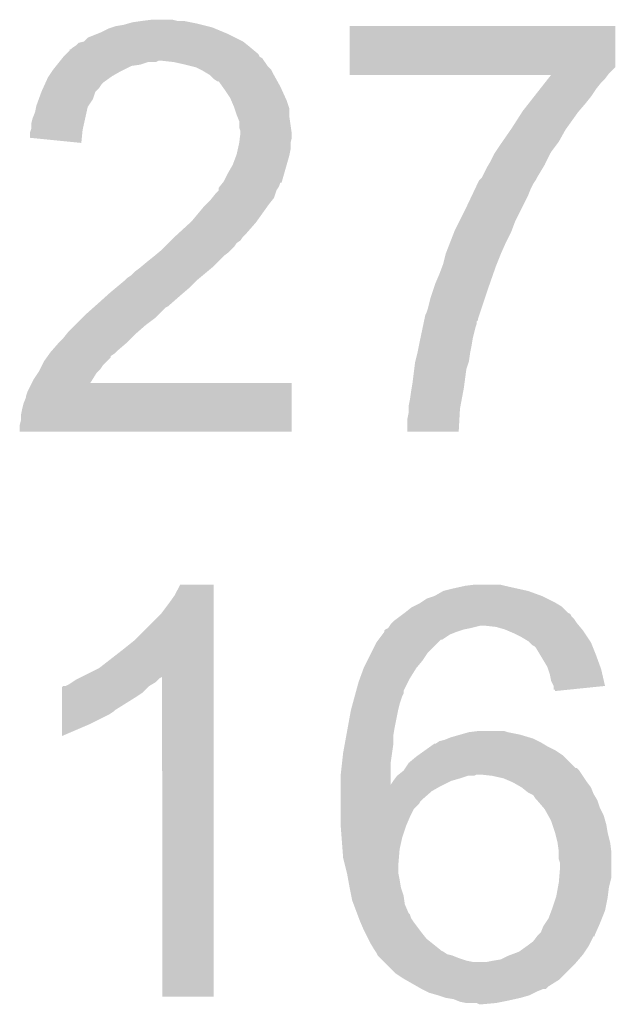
# Model space of a CAD drawing. Extents: x -1.3 to 24.2, y -3.9 to 56.
# Tile 26 of 45: x 2.8 to 3.9, y 34.8 to 36.8. Entities that reach past the tile are written whole.
import ezdxf

# ---------------------------------------------------------------- set-up
doc = ezdxf.new("R2010")
doc.units = 0
doc.layers.add('LIFE_METRICS_CLICK_V101_GTO', color=11, linetype='CONTINUOUS')

msp = doc.modelspace()

# ---------------------------------------------------------------- linework, layer by layer
at = {"layer": 'LIFE_METRICS_CLICK_V101_GTO'}
for points in [[(2.99212, 36.7792), (3.012442, 36.78174), (3.063242, 36.7792), (3.053078, 36.78174)], [(2.91084, 36.75634), (2.926082, 36.76396), (3.156204, 36.75634), (3.137914, 36.76396)], [(2.926082, 36.76396), (2.933694, 36.766498), (3.137914, 36.76396), (3.131822, 36.766498)], [(2.933694, 36.766498), (2.94132, 36.76904), (3.131822, 36.766498), (3.121658, 36.76904)], [(2.94132, 36.76904), (2.956562, 36.77158), (3.121658, 36.76904), (3.1115, 36.77158)], [(2.956562, 36.77158), (2.965452, 36.77412), (3.1115, 36.77158), (3.10134, 36.77412)], [(2.965452, 36.77412), (2.974342, 36.77666), (3.10134, 36.77412), (3.088642, 36.77666)], [(2.974342, 36.77666), (2.99212, 36.7792), (3.088642, 36.77666), (3.075942, 36.7792)], [(3.403604, 36.6903), (3.40362, 36.769018), (3.92938, 36.6903), (3.92938, 36.769018)], [(3.40362, 36.769018), (3.403622, 36.76904), (3.92938, 36.769018), (3.403622, 36.76904)], [(2.877822, 36.738564), (2.885444, 36.74618), (3.192772, 36.738564), (3.17754, 36.74618)], [(2.885444, 36.74618), (2.90449, 36.7538), (3.17754, 36.74618), (3.1623, 36.7538)], [(2.90449, 36.7538), (2.91084, 36.75634), (3.1623, 36.7538), (3.156204, 36.75634)], [(2.84988, 36.720786), (2.849902, 36.72332), (3.214618, 36.720786), (3.211578, 36.72332)], [(2.849902, 36.72332), (2.852426, 36.723326), (3.211578, 36.72332), (3.21157, 36.723326)], [(2.852426, 36.723326), (2.85496, 36.72586), (3.21157, 36.723326), (3.20853, 36.72586)], [(2.85496, 36.72586), (2.858768, 36.7284), (3.20853, 36.72586), (3.20548, 36.7284)], [(2.858768, 36.7284), (2.862582, 36.730942), (3.20548, 36.7284), (3.202304, 36.730942)], [(2.862582, 36.730942), (2.867666, 36.736022), (3.202304, 36.730942), (3.195954, 36.736022)], [(2.867666, 36.736022), (2.877806, 36.73856), (3.195954, 36.736022), (3.19278, 36.73856)], [(2.877806, 36.73856), (2.877822, 36.738564), (3.19278, 36.73856), (3.192772, 36.738564)], [(2.831084, 36.70046), (2.835144, 36.705536), (3.234266, 36.70046), (3.23088, 36.705536)], [(2.835144, 36.705536), (2.837178, 36.708078), (3.23088, 36.705536), (3.225806, 36.708078)], [(2.837178, 36.708078), (2.83718, 36.70808), (3.225806, 36.708078), (3.225806, 36.70808)], [(2.83718, 36.70808), (2.842252, 36.713156), (3.225806, 36.70808), (3.223262, 36.713156)], [(2.842252, 36.713156), (2.844798, 36.715702), (3.223262, 36.713156), (3.220718, 36.715702)], [(2.844798, 36.715702), (2.84988, 36.720786), (3.220718, 36.715702), (3.214618, 36.720786)], [(2.81686, 36.68268), (2.822954, 36.690298), (2.956562, 36.68268), (2.971798, 36.690298)], [(2.822954, 36.690298), (2.824988, 36.69284), (2.971798, 36.690298), (2.989578, 36.69284)], [(2.824988, 36.69284), (2.82905, 36.697918), (2.989578, 36.69284), (3.004818, 36.697918)], [(2.82905, 36.697918), (2.829052, 36.69792), (3.004818, 36.697918), (3.020056, 36.69792)], [(2.829052, 36.69792), (2.831082, 36.700458), (3.020056, 36.69792), (3.025136, 36.700458)], [(2.831082, 36.700458), (2.831084, 36.70046), (3.025136, 36.700458), (3.032758, 36.70046)], [(3.055618, 36.69792), (3.032758, 36.70046), (3.23596, 36.69792), (3.234266, 36.70046)], [(3.07848, 36.69284), (3.055618, 36.69792), (3.239348, 36.69284), (3.23596, 36.69792)], [(3.088652, 36.690298), (3.07848, 36.69284), (3.241042, 36.690298), (3.239348, 36.69284)], [(3.098798, 36.687762), (3.088652, 36.690298), (3.243578, 36.687762), (3.241042, 36.690298)], [(3.10897, 36.682676), (3.098798, 36.687762), (3.248662, 36.682676), (3.243578, 36.687762)], [(3.4036, 36.675058), (3.403602, 36.687754), (3.91668, 36.675058), (3.929374, 36.687754)], [(3.403602, 36.687754), (3.403604, 36.6903), (3.929374, 36.687754), (3.92938, 36.6903)], [(2.80208, 36.657278), (2.806702, 36.667442), (2.915918, 36.657278), (2.930144, 36.667442)], [(2.806702, 36.667442), (2.808392, 36.66998), (2.930144, 36.667442), (2.933698, 36.66998)], [(2.808392, 36.66998), (2.815166, 36.68014), (2.933698, 36.66998), (2.951482, 36.68014)], [(2.815166, 36.68014), (2.81686, 36.68268), (2.951482, 36.68014), (2.956562, 36.68268)], [(3.11404, 36.68014), (3.10897, 36.682676), (3.24993, 36.68014), (3.248662, 36.682676)], [(3.126738, 36.672522), (3.11404, 36.68014), (3.25374, 36.672522), (3.24993, 36.68014)], [(3.12674, 36.67252), (3.126738, 36.672522), (3.25374, 36.67252), (3.25374, 36.672522)], [(3.134358, 36.664902), (3.12674, 36.67252), (3.257974, 36.664902), (3.25374, 36.67252)], [(3.141974, 36.659824), (3.134358, 36.664902), (3.260794, 36.659824), (3.257974, 36.664902)], [(3.4036, 36.672542), (3.4036, 36.675058), (3.914792, 36.672542), (3.91668, 36.675058)], [(3.802334, 36.67252), (3.4036, 36.672542), (3.914774, 36.67252), (3.914792, 36.672542)], [(3.790368, 36.657278), (3.79635, 36.6649), (3.901438, 36.657278), (3.909058, 36.6649)], [(3.79635, 36.6649), (3.802334, 36.67252), (3.909058, 36.6649), (3.914774, 36.67252)], [(2.794, 36.639498), (2.797462, 36.647118), (2.90068, 36.639498), (2.908298, 36.647118)], [(2.797462, 36.647118), (2.800928, 36.65474), (2.908298, 36.647118), (2.91338, 36.65474)], [(2.800928, 36.65474), (2.80208, 36.657278), (2.91338, 36.65474), (2.915918, 36.657278)], [(3.14451, 36.65982), (3.141974, 36.659824), (3.260796, 36.65982), (3.260794, 36.659824)], [(3.151774, 36.64966), (3.14451, 36.65982), (3.26644, 36.64966), (3.260796, 36.65982)], [(3.15722, 36.64204), (3.151774, 36.64966), (3.269904, 36.64204), (3.26644, 36.64966)], [(3.780398, 36.64458), (3.790368, 36.657278), (3.89128, 36.64458), (3.901438, 36.657278)], [(2.788458, 36.624256), (2.793998, 36.639496), (2.895598, 36.624256), (2.90068, 36.639496)], [(2.793998, 36.639496), (2.794, 36.639498), (2.90068, 36.639496), (2.90068, 36.639498)], [(3.167378, 36.626802), (3.15722, 36.64204), (3.27683, 36.626802), (3.269904, 36.64204)], [(3.169558, 36.621718), (3.167378, 36.626802), (3.27914, 36.621718), (3.27683, 36.626802)], [(3.758464, 36.61664), (3.768434, 36.62934), (3.87096, 36.61664), (3.88112, 36.62934)], [(3.768434, 36.62934), (3.780398, 36.64458), (3.88112, 36.62934), (3.89128, 36.64458)], [(2.7813, 36.598862), (2.783332, 36.609018), (2.88318, 36.598862), (2.885438, 36.609018)], [(2.783332, 36.609018), (2.783842, 36.61156), (2.885438, 36.609018), (2.887132, 36.61156)], [(2.783842, 36.61156), (2.788458, 36.624256), (2.887132, 36.61156), (2.895598, 36.624256)], [(3.175, 36.609018), (3.169558, 36.621718), (3.283374, 36.609018), (3.27914, 36.621718)], [(3.175848, 36.606476), (3.175, 36.609018), (3.28422, 36.606476), (3.283374, 36.609018)], [(3.18008, 36.593778), (3.175848, 36.606476), (3.28422, 36.593778), (3.28422, 36.606476)], [(3.7465, 36.601398), (3.758464, 36.61664), (3.857892, 36.601398), (3.87096, 36.61664)], [(2.776222, 36.586162), (2.7813, 36.598862), (2.880358, 36.586162), (2.88318, 36.598862)], [(3.181096, 36.59124), (3.18008, 36.593778), (3.28422, 36.59124), (3.28422, 36.593778)], [(3.185158, 36.581084), (3.181096, 36.59124), (3.285672, 36.581084), (3.28422, 36.59124)], [(3.72364, 36.56584), (3.744868, 36.598862), (3.832132, 36.56584), (3.85572, 36.598862)], [(3.744868, 36.598862), (3.7465, 36.601398), (3.85572, 36.598862), (3.857892, 36.601398)], [(2.77368, 36.576002), (2.776222, 36.586162), (2.878102, 36.576002), (2.880358, 36.586162)], [(2.77368, 36.565844), (2.77368, 36.576002), (2.875844, 36.565844), (2.878102, 36.576002)], [(3.18516, 36.568384), (3.185158, 36.581084), (3.287486, 36.568384), (3.285672, 36.581084)], [(3.187698, 36.560762), (3.18516, 36.568384), (3.288574, 36.560762), (3.287486, 36.568384)], [(2.77114, 36.54808), (2.771142, 36.558222), (2.873744, 36.54808), (2.874766, 36.558222)], [(2.872718, 36.537902), (2.77114, 36.54808), (2.872718, 36.537902), (2.873744, 36.54808)], [(2.771142, 36.558222), (2.772832, 36.563298), (2.874766, 36.558222), (2.87528, 36.563298)], [(2.772832, 36.563298), (2.77368, 36.565844), (2.87528, 36.563298), (2.875844, 36.565844)], [(3.18516, 36.5379), (3.186428, 36.548058), (3.28676, 36.5379), (3.2893, 36.548058)], [(3.186428, 36.548058), (3.187382, 36.555678), (3.2893, 36.548058), (3.2893, 36.555678)], [(3.187382, 36.555678), (3.1877, 36.558222), (3.2893, 36.555678), (3.288938, 36.558222)], [(3.1877, 36.558222), (3.187698, 36.560762), (3.288938, 36.558222), (3.288574, 36.560762)], [(3.706054, 36.540438), (3.72188, 36.5633), (3.81762, 36.540438), (3.830318, 36.5633)], [(3.72188, 36.5633), (3.72364, 36.56584), (3.830318, 36.5633), (3.832132, 36.56584)], [(3.182336, 36.525198), (3.185158, 36.537898), (3.28676, 36.525198), (3.28676, 36.537898)], [(3.185158, 36.537898), (3.18516, 36.5379), (3.28676, 36.537898), (3.28676, 36.5379)], [(3.692312, 36.520118), (3.70078, 36.53282), (3.80238, 36.520118), (3.811906, 36.53282)], [(3.70078, 36.53282), (3.706054, 36.540438), (3.811906, 36.53282), (3.81762, 36.540438)], [(3.17246, 36.49472), (3.179126, 36.5125), (3.279134, 36.49472), (3.28422, 36.5125)], [(3.179126, 36.5125), (3.18008, 36.515042), (3.28422, 36.5125), (3.284728, 36.515042)], [(3.18008, 36.515042), (3.182336, 36.525198), (3.284728, 36.515042), (3.28676, 36.525198)], [(3.683, 36.50234), (3.690622, 36.517582), (3.793488, 36.50234), (3.80111, 36.517582)], [(3.690622, 36.517582), (3.692312, 36.520118), (3.80111, 36.517582), (3.80238, 36.520118)], [(3.1623, 36.476938), (3.17246, 36.49472), (3.274046, 36.476938), (3.279134, 36.49472)], [(3.665222, 36.469324), (3.67538, 36.489638), (3.774442, 36.469324), (3.786628, 36.489638)], [(3.67538, 36.489638), (3.678428, 36.494722), (3.786628, 36.489638), (3.78968, 36.494722)], [(3.678428, 36.494722), (3.683, 36.50234), (3.78968, 36.494722), (3.793488, 36.50234)], [(3.154682, 36.461702), (3.1623, 36.476938), (3.269688, 36.461702), (3.274046, 36.476938)], [(3.144524, 36.449004), (3.146548, 36.451536), (3.262208, 36.449004), (3.263898, 36.451536)], [(3.146548, 36.451536), (3.152634, 36.459144), (3.263898, 36.451536), (3.266436, 36.459144)], [(3.152634, 36.459144), (3.152648, 36.45916), (3.266436, 36.459144), (3.268962, 36.45916)], [(3.152648, 36.45916), (3.154682, 36.461702), (3.268962, 36.45916), (3.269688, 36.461702)], [(3.651584, 36.44646), (3.656394, 36.456618), (3.76174, 36.44646), (3.76682, 36.456618)], [(3.656394, 36.456618), (3.6576, 36.45916), (3.76682, 36.456618), (3.768512, 36.45916)], [(3.6576, 36.45916), (3.66014, 36.464238), (3.768512, 36.45916), (3.771898, 36.464238)], [(3.66014, 36.464238), (3.660142, 36.46424), (3.771898, 36.464238), (3.771898, 36.46424)], [(3.660142, 36.46424), (3.665218, 36.46932), (3.771898, 36.46424), (3.77444, 36.46932)], [(3.665218, 36.46932), (3.665222, 36.469324), (3.77444, 36.46932), (3.774442, 36.469324)], [(3.13131, 36.428678), (3.13944, 36.43884), (3.253738, 36.428678), (3.257126, 36.43884)], [(3.13944, 36.43884), (3.144514, 36.44392), (3.257126, 36.43884), (3.25882, 36.44392)], [(3.144514, 36.44392), (3.14452, 36.443926), (3.25882, 36.44392), (3.258824, 36.443926)], [(3.14452, 36.443926), (3.144524, 36.449004), (3.258824, 36.443926), (3.262208, 36.449004)], [(3.63474, 36.4109), (3.645568, 36.43376), (3.74523, 36.4109), (3.75666, 36.43376)], [(3.645568, 36.43376), (3.651584, 36.44646), (3.75666, 36.43376), (3.76174, 36.44646)], [(3.091182, 36.382962), (3.116578, 36.413438), (3.219994, 36.382962), (3.241764, 36.413438)], [(3.116578, 36.413438), (3.11912, 36.41598), (3.241764, 36.413438), (3.24358, 36.41598)], [(3.11912, 36.41598), (3.129282, 36.426142), (3.24358, 36.41598), (3.251708, 36.426142)], [(3.129282, 36.426142), (3.13131, 36.428678), (3.251708, 36.426142), (3.253738, 36.428678)], [(3.62077, 36.38296), (3.63474, 36.4109), (3.73126, 36.38296), (3.74523, 36.4109)], [(3.06624, 36.3601), (3.088408, 36.38042), (3.200402, 36.3601), (3.21818, 36.38042)], [(3.088408, 36.38042), (3.091182, 36.382962), (3.21818, 36.38042), (3.219994, 36.382962)], [(3.61188, 36.36518), (3.62077, 36.38296), (3.724592, 36.36518), (3.73126, 36.38296)], [(3.05816, 36.35248), (3.0607, 36.35502), (3.19278, 36.35248), (3.19532, 36.35502)], [(3.0607, 36.35502), (3.06624, 36.3601), (3.19532, 36.35502), (3.200402, 36.3601)], [(3.60299, 36.34232), (3.610892, 36.36264), (3.71348, 36.34232), (3.72364, 36.36264)], [(3.610892, 36.36264), (3.61188, 36.36518), (3.72364, 36.36264), (3.724592, 36.36518)], [(3.037838, 36.332158), (3.045458, 36.339778), (3.174998, 36.332158), (3.180078, 36.339778)], [(3.045458, 36.339778), (3.050538, 36.344858), (3.180078, 36.339778), (3.187698, 36.344858)], [(3.050538, 36.344858), (3.05816, 36.35248), (3.187698, 36.344858), (3.19278, 36.35248)], [(3.594102, 36.319462), (3.60299, 36.34232), (3.70332, 36.319462), (3.71348, 36.34232)], [(3.00482, 36.30422), (3.017516, 36.314378), (3.14452, 36.30422), (3.15468, 36.314378)], [(3.017516, 36.314378), (3.01752, 36.31438), (3.15468, 36.314378), (3.154682, 36.31438)], [(3.01752, 36.31438), (3.026664, 36.322), (3.154682, 36.31438), (3.164838, 36.322)], [(3.026664, 36.322), (3.032758, 36.327078), (3.164838, 36.322), (3.169916, 36.327078)], [(3.032758, 36.327078), (3.037838, 36.332158), (3.169916, 36.327078), (3.174998, 36.332158)], [(3.58902, 36.299142), (3.5941, 36.31946), (3.695192, 36.299142), (3.70332, 36.31946)], [(3.5941, 36.31946), (3.594102, 36.319462), (3.70332, 36.31946), (3.70332, 36.319462)], [(2.98958, 36.29152), (3.00482, 36.30422), (3.13182, 36.29152), (3.14452, 36.30422)], [(3.587114, 36.29406), (3.58902, 36.299142), (3.69316, 36.29406), (3.695192, 36.299142)], [(2.96418, 36.2712), (2.971802, 36.276282), (3.107434, 36.2712), (3.113534, 36.276282)], [(2.971802, 36.276282), (2.979422, 36.2839), (3.113534, 36.276282), (3.122674, 36.2839)], [(2.979422, 36.2839), (2.98958, 36.29152), (3.122674, 36.2839), (3.13182, 36.29152)], [(3.57378, 36.261038), (3.5814, 36.27882), (3.681602, 36.261038), (3.687826, 36.27882)], [(3.5814, 36.27882), (3.587114, 36.29406), (3.687826, 36.27882), (3.69316, 36.29406)], [(2.940812, 36.25088), (2.959098, 36.266118), (3.0861, 36.25088), (3.101338, 36.266118)], [(2.959098, 36.266118), (2.959102, 36.266122), (3.101338, 36.266118), (3.101342, 36.266122)], [(2.959102, 36.266122), (2.96418, 36.2712), (3.101342, 36.266122), (3.107434, 36.2712)], [(3.567854, 36.24326), (3.57378, 36.261038), (3.67538, 36.24326), (3.681602, 36.261038)], [(2.922974, 36.23564), (2.92862, 36.24072), (3.06832, 36.23564), (3.074246, 36.24072)], [(2.92862, 36.24072), (2.940812, 36.25088), (3.074246, 36.24072), (3.0861, 36.25088)], [(3.56362, 36.230558), (3.567854, 36.24326), (3.671146, 36.230558), (3.67538, 36.24326)], [(2.90036, 36.215318), (2.90322, 36.21786), (3.045456, 36.215318), (3.047998, 36.21786)], [(2.90322, 36.21786), (2.903222, 36.217862), (3.047998, 36.21786), (3.048, 36.217862)], [(2.903222, 36.217862), (2.922974, 36.23564), (3.048, 36.217862), (3.06832, 36.23564)], [(3.558538, 36.21024), (3.56362, 36.230558), (3.664374, 36.21024), (3.671146, 36.230558)], [(2.87528, 36.19246), (2.88036, 36.19754), (3.020058, 36.19246), (3.025138, 36.19754)], [(2.88036, 36.19754), (2.897502, 36.212778), (3.025138, 36.19754), (3.04038, 36.212778)], [(2.897502, 36.212778), (2.90036, 36.215318), (3.04038, 36.212778), (3.045456, 36.215318)], [(3.551856, 36.189916), (3.553462, 36.197542), (3.6576, 36.189916), (3.66014, 36.197542)], [(3.553462, 36.197542), (3.556, 36.202622), (3.66014, 36.197542), (3.661834, 36.202622)], [(3.556, 36.202622), (3.558538, 36.21024), (3.661834, 36.202622), (3.664374, 36.21024)], [(2.86004, 36.17722), (2.87528, 36.19246), (2.99974, 36.17722), (3.020058, 36.19246)], [(3.548112, 36.17214), (3.549716, 36.179758), (3.652522, 36.17214), (3.655058, 36.179758)], [(3.549716, 36.179758), (3.550786, 36.184834), (3.655058, 36.179758), (3.65506, 36.184834)], [(3.550786, 36.184834), (3.55132, 36.187374), (3.65506, 36.184834), (3.657594, 36.187374)], [(3.55132, 36.187374), (3.551856, 36.189916), (3.657594, 36.187374), (3.6576, 36.189916)], [(2.837182, 36.151822), (2.843276, 36.159442), (2.9718, 36.151822), (2.97942, 36.159442)], [(2.843276, 36.159442), (2.84734, 36.16452), (2.97942, 36.159442), (2.985224, 36.16452)], [(2.84734, 36.16452), (2.86004, 36.17722), (2.985224, 36.16452), (2.99974, 36.17722)], [(3.543834, 36.15182), (3.548112, 36.17214), (3.64744, 36.15182), (3.652522, 36.17214)], [(2.814002, 36.126422), (2.827334, 36.14166), (2.94386, 36.126422), (2.96164, 36.14166)], [(2.827334, 36.14166), (2.829558, 36.1442), (2.96164, 36.14166), (2.964178, 36.1442)], [(2.829558, 36.1442), (2.837182, 36.151822), (2.964178, 36.1442), (2.9718, 36.151822)], [(3.54076, 36.13658), (3.5433, 36.14928), (3.6449, 36.13658), (3.647016, 36.14928)], [(3.5433, 36.14928), (3.543834, 36.15182), (3.647016, 36.14928), (3.64744, 36.15182)], [(2.80633, 36.11625), (2.809966, 36.12134), (2.93116, 36.11625), (2.93878, 36.12134)], [(2.809966, 36.12134), (2.81178, 36.12388), (2.93878, 36.12134), (2.941318, 36.12388)], [(2.81178, 36.12388), (2.814002, 36.126422), (2.941318, 36.12388), (2.94386, 36.126422)], [(3.533774, 36.106098), (3.53822, 36.12388), (3.639818, 36.106098), (3.64236, 36.12388)], [(3.53822, 36.12388), (3.54076, 36.13658), (3.64236, 36.12388), (3.6449, 36.13658)], [(2.79527, 36.09848), (2.799082, 36.1061), (2.91592, 36.09848), (2.92354, 36.1061)], [(2.799082, 36.1061), (2.804518, 36.113714), (2.92354, 36.1061), (2.931154, 36.113714)], [(2.804518, 36.113714), (2.80633, 36.11625), (2.931154, 36.113714), (2.93116, 36.11625)], [(3.531552, 36.090858), (3.53314, 36.10356), (3.63474, 36.090858), (3.638972, 36.10356)], [(3.53314, 36.10356), (3.533774, 36.106098), (3.638972, 36.10356), (3.639818, 36.106098)], [(2.778762, 36.070542), (2.787224, 36.083238), (2.895308, 36.070542), (2.90322, 36.083238)], [(2.787224, 36.083238), (2.78892, 36.085782), (2.90322, 36.083238), (2.905762, 36.085782)], [(2.78892, 36.085782), (2.791458, 36.090858), (2.905762, 36.085782), (2.910838, 36.090858)], [(2.791458, 36.090858), (2.79527, 36.09848), (2.910838, 36.090858), (2.91592, 36.09848)], [(3.52806, 36.06292), (3.531552, 36.090858), (3.631014, 36.06292), (3.63474, 36.090858)], [(2.76606, 36.04514), (2.774938, 36.062898), (3.289294, 36.04514), (3.2893, 36.062898)], [(2.774938, 36.062898), (2.77495, 36.06292), (3.2893, 36.062898), (2.89056, 36.06292)], [(2.77495, 36.06292), (2.778762, 36.070542), (2.89056, 36.06292), (2.895308, 36.070542)], [(3.526366, 36.052762), (3.52806, 36.06292), (3.62966, 36.052762), (3.631014, 36.06292)], [(2.763522, 36.037522), (2.76606, 36.04514), (3.289294, 36.037522), (3.289294, 36.04514)], [(3.52298, 36.0299), (3.52552, 36.04768), (3.625372, 36.0299), (3.628706, 36.04768)], [(3.52552, 36.04768), (3.526366, 36.052762), (3.628706, 36.04768), (3.62966, 36.052762)], [(2.7559, 36.01212), (2.758442, 36.022282), (3.289288, 36.01212), (3.28929, 36.022282)], [(2.758442, 36.022282), (2.76352, 36.034984), (3.28929, 36.022282), (3.289292, 36.034984)], [(2.76352, 36.034984), (2.763522, 36.037522), (3.289292, 36.034984), (3.289294, 36.037522)], [(3.52044, 36.017202), (3.52298, 36.0299), (3.622992, 36.017202), (3.625372, 36.0299)], [(2.75336, 35.999422), (2.7559, 36.01212), (3.289284, 35.999422), (3.289288, 36.01212)], [(3.5179, 35.991802), (3.52044, 36.004502), (3.620902, 35.991802), (3.621612, 36.004502)], [(3.52044, 36.01212), (3.52044, 36.017202), (3.62204, 36.01212), (3.622992, 36.017202)], [(3.52044, 36.004502), (3.52044, 36.01212), (3.621612, 36.004502), (3.62204, 36.01212)], [(2.75082, 35.979102), (2.75336, 35.989262), (3.28928, 35.979102), (3.289282, 35.989262)], [(2.75336, 35.989262), (2.75336, 35.999422), (3.289282, 35.989262), (3.289284, 35.999422)], [(3.5179, 35.966422), (3.5179, 35.991802), (3.61948, 35.966422), (3.620902, 35.991802)], [(2.75082, 35.966422), (2.75082, 35.979102), (3.289278, 35.966422), (3.28928, 35.979102)], [(3.289278, 35.9664), (2.75082, 35.966422), (3.289278, 35.9664), (3.289278, 35.966422)], [(3.61948, 35.9664), (3.5179, 35.966422), (3.61948, 35.9664), (3.61948, 35.966422)], [(3.05816, 35.643822), (3.068322, 35.664118), (3.134358, 35.643822), (3.13436, 35.664118)], [(3.068322, 35.664118), (3.068334, 35.66414), (3.13436, 35.664118), (3.068334, 35.66414)], [(3.589024, 35.651442), (3.60934, 35.65652), (3.756644, 35.651442), (3.733796, 35.65652)], [(3.60934, 35.65652), (3.6322, 35.6616), (3.733796, 35.65652), (3.71094, 35.6616)], [(3.6322, 35.6616), (3.652522, 35.66414), (3.71094, 35.6616), (3.700782, 35.66414)], [(3.04546, 35.62604), (3.05816, 35.643822), (3.134358, 35.62604), (3.134358, 35.643822)], [(3.544568, 35.62858), (3.556, 35.6362), (3.809998, 35.62858), (3.79476, 35.6362)], [(3.556, 35.6362), (3.571242, 35.64128), (3.79476, 35.6362), (3.7846, 35.64128)], [(3.571242, 35.64128), (3.589016, 35.651438), (3.7846, 35.64128), (3.75666, 35.651438)], [(3.589016, 35.651438), (3.589024, 35.651442), (3.75666, 35.651438), (3.756644, 35.651442)], [(3.03022, 35.605722), (3.04546, 35.62604), (3.134358, 35.605722), (3.134358, 35.62604)], [(3.51282, 35.60826), (3.525522, 35.618422), (3.835402, 35.60826), (3.82524, 35.618422)], [(3.525522, 35.618422), (3.530594, 35.620958), (3.82524, 35.618422), (3.822702, 35.620958)], [(3.530594, 35.620958), (3.540762, 35.626042), (3.822702, 35.620958), (3.81423, 35.626042)], [(3.540762, 35.626042), (3.544568, 35.62858), (3.81423, 35.626042), (3.809998, 35.62858)], [(2.97942, 35.55492), (3.03022, 35.605722), (3.134356, 35.55492), (3.134358, 35.605722)], [(3.492502, 35.59302), (3.495888, 35.59556), (3.849794, 35.59302), (3.8481, 35.59556)], [(3.495888, 35.59556), (3.50266, 35.60064), (3.8481, 35.59556), (3.843022, 35.60064)], [(3.50266, 35.60064), (3.509424, 35.605714), (3.843022, 35.60064), (3.840482, 35.605714)], [(3.509424, 35.605714), (3.512816, 35.608258), (3.840482, 35.605714), (3.835404, 35.608258)], [(3.512816, 35.608258), (3.51282, 35.60826), (3.835404, 35.608258), (3.835402, 35.60826)], [(3.472186, 35.572706), (3.474718, 35.575238), (3.62206, 35.572706), (3.62966, 35.575238)], [(3.474718, 35.575238), (3.474724, 35.575242), (3.62966, 35.575238), (3.629678, 35.575242)], [(3.474724, 35.575242), (3.479792, 35.57778), (3.629678, 35.575242), (3.64236, 35.57778)], [(3.479792, 35.57778), (3.4798, 35.577784), (3.64236, 35.57778), (3.642374, 35.577784)], [(3.4798, 35.577784), (3.483186, 35.58286), (3.642374, 35.577784), (3.662678, 35.58286)], [(3.483186, 35.58286), (3.484882, 35.585402), (3.857414, 35.58286), (3.855296, 35.585402)], [(3.484882, 35.585402), (3.48742, 35.58794), (3.855296, 35.585402), (3.85318, 35.58794)], [(3.48742, 35.58794), (3.492502, 35.59302), (3.85318, 35.58794), (3.849794, 35.59302)], [(3.693158, 35.58032), (3.670298, 35.58286), (3.85953, 35.58032), (3.857414, 35.58286)], [(3.71094, 35.575242), (3.693158, 35.58032), (3.863762, 35.575242), (3.85953, 35.58032)], [(3.71687, 35.5727), (3.71094, 35.575242), (3.86588, 35.5727), (3.863762, 35.575242)], [(2.95402, 35.5346), (2.97942, 35.55492), (3.134356, 35.5346), (3.134356, 35.55492)], [(3.456942, 35.54984), (3.460746, 35.554914), (3.57886, 35.54984), (3.583934, 35.554914)], [(3.460746, 35.554914), (3.46075, 35.55492), (3.583934, 35.554914), (3.586476, 35.55492)], [(3.46075, 35.55492), (3.468366, 35.565078), (3.586476, 35.55492), (3.601718, 35.565078)], [(3.468366, 35.565078), (3.472176, 35.57016), (3.601718, 35.565078), (3.61442, 35.57016)], [(3.472176, 35.57016), (3.47218, 35.570164), (3.61442, 35.57016), (3.614432, 35.570164)], [(3.47218, 35.570164), (3.472186, 35.572706), (3.614432, 35.570164), (3.62206, 35.572706)], [(3.72872, 35.56762), (3.71687, 35.5727), (3.869268, 35.56762), (3.86588, 35.5727)], [(3.74396, 35.56), (3.72872, 35.56762), (3.874348, 35.56), (3.869268, 35.56762)], [(3.756658, 35.552382), (3.74396, 35.56), (3.879426, 35.552382), (3.874348, 35.56)], [(3.44678, 35.52952), (3.456942, 35.54984), (3.55854, 35.52952), (3.57886, 35.54984)], [(3.759202, 35.54984), (3.756658, 35.552382), (3.88112, 35.54984), (3.879426, 35.552382)], [(3.76428, 35.544762), (3.759202, 35.54984), (3.883152, 35.544762), (3.88112, 35.54984)], [(3.769356, 35.542222), (3.76428, 35.544762), (3.884168, 35.542222), (3.883152, 35.544762)], [(3.771898, 35.539682), (3.769356, 35.542222), (3.885184, 35.539682), (3.884168, 35.542222)], [(3.781046, 35.52444), (3.771898, 35.539682), (3.89128, 35.52444), (3.885184, 35.539682)], [(2.9083, 35.499042), (2.95402, 35.5346), (3.134354, 35.499042), (3.134356, 35.5346)], [(3.43916, 35.51428), (3.44678, 35.52952), (3.54838, 35.51428), (3.55854, 35.52952)], [(3.79476, 35.501582), (3.781046, 35.52444), (3.899592, 35.501582), (3.89128, 35.52444)], [(2.872708, 35.481244), (2.9083, 35.499042), (3.134354, 35.481244), (3.134354, 35.499042)], [(3.42415, 35.47872), (3.431538, 35.499038), (3.522982, 35.47872), (3.53568, 35.499038)], [(3.431538, 35.499038), (3.43154, 35.49904), (3.53568, 35.499038), (3.53568, 35.49904)], [(3.43154, 35.49904), (3.43916, 35.51428), (3.53568, 35.49904), (3.54838, 35.51428)], [(3.796454, 35.496498), (3.79476, 35.501582), (3.90144, 35.496498), (3.899592, 35.501582)], [(3.799838, 35.48634), (3.796454, 35.496498), (3.903778, 35.48634), (3.90144, 35.496498)], [(2.862582, 35.47618), (2.867656, 35.478718), (3.02514, 35.47618), (3.02768, 35.478718)], [(2.867656, 35.478718), (2.872708, 35.481244), (3.02768, 35.478718), (3.03273, 35.481244)], [(3.03276, 34.848822), (3.03273, 35.481244), (3.134338, 34.848822), (3.134354, 35.481244)], [(3.42138, 35.4711), (3.42415, 35.47872), (3.519172, 35.4711), (3.522982, 35.47872)], [(3.80238, 35.473642), (3.799838, 35.48634), (3.906698, 35.473642), (3.903778, 35.48634)], [(2.834644, 35.45078), (2.834646, 35.460946), (2.99466, 35.45078), (3.004826, 35.460946)], [(2.834646, 35.460946), (2.837182, 35.463478), (3.004826, 35.460946), (3.007358, 35.463478)], [(2.837182, 35.463478), (2.837186, 35.46348), (3.007358, 35.463478), (3.00736, 35.46348)], [(2.837186, 35.46348), (2.842264, 35.463482), (3.00736, 35.46348), (3.007364, 35.463482)], [(2.842264, 35.463482), (2.847342, 35.466022), (3.007364, 35.463482), (3.011598, 35.466022)], [(2.847342, 35.466022), (2.854956, 35.471098), (3.011598, 35.466022), (3.020058, 35.471098)], [(2.854956, 35.471098), (2.862582, 35.47618), (3.020058, 35.471098), (3.02514, 35.47618)], [(3.416528, 35.453316), (3.42138, 35.4711), (3.51028, 35.453316), (3.519172, 35.4711)], [(3.807458, 35.463484), (3.80238, 35.473642), (3.909036, 35.463484), (3.906698, 35.473642)], [(3.80746, 35.463478), (3.807458, 35.463484), (3.909036, 35.463478), (3.909036, 35.463484)], [(3.80746, 35.455882), (3.80746, 35.463478), (3.834802, 35.455882), (3.909036, 35.463478)], [(2.834642, 35.415218), (2.834644, 35.44062), (2.938778, 35.415218), (2.97942, 35.44062)], [(2.834644, 35.44062), (2.834644, 35.45078), (2.97942, 35.44062), (2.99466, 35.45078)], [(3.409602, 35.42792), (3.413758, 35.443158), (3.502662, 35.42792), (3.50774, 35.443158)], [(3.413758, 35.443158), (3.415144, 35.448236), (3.50774, 35.443158), (3.510278, 35.448236)], [(3.415144, 35.448236), (3.416528, 35.453316), (3.510278, 35.448236), (3.51028, 35.453316)], [(3.809978, 35.45586), (3.80746, 35.455882), (3.834586, 35.45586), (3.834802, 35.455882)], [(3.81, 35.453344), (3.809978, 35.45586), (3.81, 35.453344), (3.834586, 35.45586)], [(3.406832, 35.41776), (3.409602, 35.42792), (3.50012, 35.41776), (3.502662, 35.42792)], [(2.83464, 35.38728), (2.834642, 35.4076), (2.88798, 35.38728), (2.928618, 35.4076)], [(2.834642, 35.41268), (2.834642, 35.415218), (2.93624, 35.41268), (2.938778, 35.415218)], [(2.834642, 35.4076), (2.834642, 35.41268), (2.928618, 35.4076), (2.93624, 35.41268)], [(3.399674, 35.37966), (3.40614, 35.41522), (3.4925, 35.37966), (3.499612, 35.41522)], [(3.40614, 35.41522), (3.406832, 35.41776), (3.499612, 35.41522), (3.50012, 35.41776)], [(2.83464, 35.364454), (2.83464, 35.38728), (2.83464, 35.364454), (2.88798, 35.38728)], [(3.396902, 35.364418), (3.399674, 35.37966), (3.48996, 35.364418), (3.4925, 35.37966)], [(3.39367, 35.34664), (3.396902, 35.364418), (3.48996, 35.34664), (3.48996, 35.364418)], [(3.597906, 35.35934), (3.60426, 35.361882), (3.76682, 35.35934), (3.758348, 35.361882)], [(3.60426, 35.361882), (3.622036, 35.36696), (3.758348, 35.361882), (3.74142, 35.36696)], [(3.622036, 35.36696), (3.639822, 35.37204), (3.74142, 35.36696), (3.716022, 35.37204)], [(3.639822, 35.37204), (3.660126, 35.374578), (3.716022, 35.37204), (3.708402, 35.374578)], [(3.660126, 35.374578), (3.660142, 35.37458), (3.708402, 35.374578), (3.660142, 35.37458)], [(3.3909, 35.3314), (3.39367, 35.34664), (3.487782, 35.3314), (3.48996, 35.34664)], [(3.553458, 35.336478), (3.56413, 35.3441), (3.810002, 35.336478), (3.79476, 35.3441)], [(3.56413, 35.3441), (3.571244, 35.34918), (3.79476, 35.3441), (3.786292, 35.34918)], [(3.571244, 35.34918), (3.573786, 35.349184), (3.786292, 35.34918), (3.786286, 35.349184)], [(3.573786, 35.349184), (3.577588, 35.35172), (3.786286, 35.349184), (3.782058, 35.35172)], [(3.577588, 35.35172), (3.581402, 35.354262), (3.782058, 35.35172), (3.776976, 35.354262)], [(3.581402, 35.354262), (3.591562, 35.356802), (3.776976, 35.354262), (3.771896, 35.356802)], [(3.591562, 35.356802), (3.597906, 35.35934), (3.771896, 35.356802), (3.76682, 35.35934)], [(3.388642, 35.311078), (3.3909, 35.3314), (3.48488, 35.311078), (3.487782, 35.3314)], [(3.520444, 35.311082), (3.53568, 35.32378), (3.840482, 35.311082), (3.827782, 35.32378)], [(3.53568, 35.32378), (3.539232, 35.326318), (3.827782, 35.32378), (3.825242, 35.326318)], [(3.539232, 35.326318), (3.553458, 35.336478), (3.825242, 35.326318), (3.810002, 35.336478)], [(3.38582, 35.28568), (3.388642, 35.311078), (3.484904, 35.28568), (3.48488, 35.311078)], [(3.513666, 35.30092), (3.520444, 35.311082), (3.850646, 35.30092), (3.840482, 35.311082)], [(3.38582, 35.267958), (3.38582, 35.28568), (3.48492, 35.267958), (3.484904, 35.28568)], [(3.49377, 35.2806), (3.49758, 35.28568), (3.62204, 35.2806), (3.637284, 35.28568)], [(3.49758, 35.28568), (3.497582, 35.285682), (3.637284, 35.28568), (3.649984, 35.285682)], [(3.497582, 35.285682), (3.500754, 35.28822), (3.649984, 35.285682), (3.655064, 35.28822)], [(3.500754, 35.28822), (3.510278, 35.29584), (3.86334, 35.28822), (3.85826, 35.29584)], [(3.510278, 35.29584), (3.510282, 35.295842), (3.85826, 35.29584), (3.858258, 35.295842)], [(3.510282, 35.295842), (3.513662, 35.300914), (3.858258, 35.295842), (3.853186, 35.300914)], [(3.513662, 35.300914), (3.513666, 35.30092), (3.853186, 35.300914), (3.850646, 35.30092)], [(3.68554, 35.28568), (3.662678, 35.28822), (3.865034, 35.28568), (3.86334, 35.28822)], [(3.708402, 35.280598), (3.68554, 35.28568), (3.868422, 35.280598), (3.865034, 35.28568)], [(3.38582, 35.26536), (3.38582, 35.267958), (3.58394, 35.26536), (3.589134, 35.267958)], [(3.38582, 35.255202), (3.38582, 35.26536), (3.566162, 35.255202), (3.58394, 35.26536)], [(3.48492, 35.267958), (3.48996, 35.27552), (3.589134, 35.267958), (3.604258, 35.27552)], [(3.48996, 35.275522), (3.49377, 35.2806), (3.604262, 35.275522), (3.62204, 35.2806)], [(3.48996, 35.27552), (3.48996, 35.275522), (3.604258, 35.27552), (3.604262, 35.275522)], [(3.726182, 35.27298), (3.708402, 35.280598), (3.8735, 35.27298), (3.868422, 35.280598)], [(3.743958, 35.26282), (3.726182, 35.27298), (3.88112, 35.26282), (3.8735, 35.27298)], [(3.756662, 35.252658), (3.743958, 35.26282), (3.885186, 35.252658), (3.88112, 35.26282)], [(3.38582, 35.23742), (3.38582, 35.255202), (3.54584, 35.23742), (3.566162, 35.255202)], [(3.76174, 35.250118), (3.756662, 35.252658), (3.8862, 35.250118), (3.885186, 35.252658)], [(3.76682, 35.247576), (3.76174, 35.250118), (3.887726, 35.247576), (3.8862, 35.250118)], [(3.771902, 35.239958), (3.76682, 35.247576), (3.892298, 35.239958), (3.887726, 35.247576)], [(3.38582, 35.23488), (3.38582, 35.23742), (3.543302, 35.23488), (3.54584, 35.23742)], [(3.38582, 35.229804), (3.38582, 35.23488), (3.540762, 35.229804), (3.543302, 35.23488)], [(3.38582, 35.21964), (3.38582, 35.229804), (3.530602, 35.21964), (3.540762, 35.229804)], [(3.77444, 35.23742), (3.771902, 35.239958), (3.89382, 35.23742), (3.892298, 35.239958)], [(3.787504, 35.22218), (3.77444, 35.23742), (3.8989, 35.22218), (3.89382, 35.23742)], [(3.38582, 35.2044), (3.38582, 35.21964), (3.52298, 35.2044), (3.530602, 35.21964)], [(3.38582, 35.189158), (3.38582, 35.2044), (3.516448, 35.189158), (3.52298, 35.2044)], [(3.789682, 35.219638), (3.787504, 35.22218), (3.900172, 35.219638), (3.8989, 35.22218)], [(3.796738, 35.206938), (3.789682, 35.219638), (3.906522, 35.206938), (3.900172, 35.219638)], [(3.80238, 35.196778), (3.796738, 35.206938), (3.909426, 35.196778), (3.906522, 35.206938)], [(3.386016, 35.186618), (3.38582, 35.189158), (3.51536, 35.186618), (3.516448, 35.189158)], [(3.387774, 35.16376), (3.386016, 35.186618), (3.507742, 35.16376), (3.51536, 35.186618)], [(3.80492, 35.18916), (3.80238, 35.196778), (3.9116, 35.18916), (3.909426, 35.196778)], [(3.809998, 35.17392), (3.80492, 35.18916), (3.91414, 35.17392), (3.9116, 35.18916)], [(3.81508, 35.153598), (3.809998, 35.17392), (3.91922, 35.153598), (3.91414, 35.17392)], [(3.389534, 35.1409), (3.387774, 35.16376), (3.50266, 35.1409), (3.507742, 35.16376)], [(3.81762, 35.135818), (3.81508, 35.153598), (3.921444, 35.135818), (3.91922, 35.153598)], [(3.3909, 35.123122), (3.389534, 35.1409), (3.501178, 35.123122), (3.50266, 35.1409)], [(3.817622, 35.133278), (3.81762, 35.135818), (3.92176, 35.133278), (3.921444, 35.135818)], [(3.817622, 35.120578), (3.817622, 35.133278), (3.92176, 35.120578), (3.92176, 35.133278)], [(3.394076, 35.11042), (3.3909, 35.123122), (3.50012, 35.11042), (3.501178, 35.123122)], [(3.39852, 35.092642), (3.394076, 35.11042), (3.50012, 35.092642), (3.50012, 35.11042)], [(3.82016, 35.112956), (3.817622, 35.120578), (3.92176, 35.112956), (3.92176, 35.120578)], [(3.82016, 35.10534), (3.82016, 35.112956), (3.92176, 35.10534), (3.92176, 35.112956)], [(3.39852, 35.09264), (3.39852, 35.092642), (3.500122, 35.09264), (3.50012, 35.092642)], [(3.40083, 35.07994), (3.39852, 35.09264), (3.50266, 35.07994), (3.500122, 35.09264)], [(3.818466, 35.085018), (3.82016, 35.10534), (3.92176, 35.085018), (3.92176, 35.10534)], [(3.4036, 35.0647), (3.40083, 35.07994), (3.5052, 35.0647), (3.50266, 35.07994)], [(3.81577, 35.064698), (3.81762, 35.07486), (3.91668, 35.064698), (3.91922, 35.07486)], [(3.81762, 35.07486), (3.818466, 35.085018), (3.91922, 35.07486), (3.92176, 35.085018)], [(3.406648, 35.049462), (3.4036, 35.0647), (3.510278, 35.049462), (3.5052, 35.0647)], [(3.40868, 35.039302), (3.406648, 35.049462), (3.511732, 35.039302), (3.510278, 35.049462)], [(3.812538, 35.046918), (3.81577, 35.064698), (3.914456, 35.046918), (3.91668, 35.064698)], [(3.411538, 35.031684), (3.40868, 35.039302), (3.51282, 35.031684), (3.511732, 35.039302)], [(3.418204, 35.013904), (3.411538, 35.031684), (3.520438, 35.013904), (3.51282, 35.031684)], [(3.80492, 35.02406), (3.811692, 35.044382), (3.910074, 35.02406), (3.91414, 35.044382)], [(3.811692, 35.044382), (3.812538, 35.046918), (3.91414, 35.044382), (3.914456, 35.046918)], [(3.419158, 35.011362), (3.418204, 35.013904), (3.522976, 35.011362), (3.520438, 35.013904)], [(3.422016, 35.00374), (3.419158, 35.011362), (3.52552, 35.00374), (3.522976, 35.011362)], [(3.797298, 35.003738), (3.803012, 35.018978), (3.902962, 35.003738), (3.909058, 35.018978)], [(3.803012, 35.018978), (3.80492, 35.02406), (3.909058, 35.018978), (3.910074, 35.02406)], [(3.42392, 34.99866), (3.422016, 35.00374), (3.528908, 34.99866), (3.52552, 35.00374)], [(3.42501, 34.99612), (3.42392, 34.99866), (3.5306, 34.99612), (3.528908, 34.99866)], [(3.43154, 34.98088), (3.42501, 34.99612), (3.54203, 34.98088), (3.5306, 34.99612)], [(3.78714, 34.9885), (3.790526, 34.99358), (3.896642, 34.9885), (3.8989, 34.99358)], [(3.790526, 34.99358), (3.797298, 35.003738), (3.8989, 34.99358), (3.902962, 35.003738)], [(3.43408, 34.9758), (3.43154, 34.98088), (3.54584, 34.9758), (3.54203, 34.98088)], [(3.44043, 34.963102), (3.43408, 34.9758), (3.555998, 34.963102), (3.54584, 34.9758)], [(3.77444, 34.96818), (3.776976, 34.970716), (3.888718, 34.96818), (3.88874, 34.970716)], [(3.776976, 34.970716), (3.782056, 34.9758), (3.88874, 34.970716), (3.890998, 34.9758)], [(3.782056, 34.9758), (3.78714, 34.9885), (3.890998, 34.9758), (3.896642, 34.9885)], [(3.44424, 34.95548), (3.44043, 34.963102), (3.565526, 34.95548), (3.555998, 34.963102)], [(3.451858, 34.942782), (3.44424, 34.95548), (3.581398, 34.942782), (3.565526, 34.95548)], [(3.7531, 34.947858), (3.75666, 34.9504), (3.876038, 34.947858), (3.877308, 34.9504)], [(3.75666, 34.9504), (3.766818, 34.958018), (3.877308, 34.9504), (3.881118, 34.958018)], [(3.766818, 34.958018), (3.77443, 34.968166), (3.881118, 34.958018), (3.886194, 34.968166)], [(3.77443, 34.968166), (3.77444, 34.968178), (3.886194, 34.968166), (3.888356, 34.968178)], [(3.77444, 34.968178), (3.77444, 34.96818), (3.888356, 34.968178), (3.888718, 34.96818)], [(3.45186, 34.942778), (3.451858, 34.942782), (3.581404, 34.942778), (3.581398, 34.942782)], [(3.453552, 34.940242), (3.45186, 34.942778), (3.58394, 34.940242), (3.581404, 34.942778)], [(3.455246, 34.9377), (3.453552, 34.940242), (3.589018, 34.9377), (3.58394, 34.940242)], [(3.456938, 34.935162), (3.455246, 34.9377), (3.592826, 34.935162), (3.589018, 34.9377)], [(3.45821, 34.932622), (3.456938, 34.935162), (3.596636, 34.932622), (3.592826, 34.935162)], [(3.459478, 34.930084), (3.45821, 34.932622), (3.606784, 34.930084), (3.596636, 34.932622)], [(3.71856, 34.93008), (3.725328, 34.932618), (3.863704, 34.93008), (3.86588, 34.932618)], [(3.725328, 34.932618), (3.73888, 34.9377), (3.86588, 34.932618), (3.869266, 34.9377)], [(3.73888, 34.9377), (3.7531, 34.947858), (3.869266, 34.9377), (3.876038, 34.947858)], [(3.459482, 34.93008), (3.459478, 34.930084), (3.606798, 34.93008), (3.606784, 34.930084)], [(3.464562, 34.925), (3.459482, 34.93008), (3.6195, 34.925), (3.606798, 34.93008)], [(3.46964, 34.919922), (3.464562, 34.925), (3.63474, 34.919922), (3.6195, 34.925)], [(3.472182, 34.91738), (3.46964, 34.919922), (3.647438, 34.91738), (3.63474, 34.919922)], [(3.474722, 34.91484), (3.472182, 34.91738), (3.850642, 34.91484), (3.852818, 34.91738)], [(3.495038, 34.894522), (3.474722, 34.91484), (3.83032, 34.894522), (3.850642, 34.91484)], [(3.675378, 34.91738), (3.68808, 34.91992), (3.852818, 34.91738), (3.854996, 34.91992)], [(3.68808, 34.91992), (3.703318, 34.92246), (3.854996, 34.91992), (3.857172, 34.92246)], [(3.703318, 34.92246), (3.71856, 34.93008), (3.857172, 34.92246), (3.863704, 34.93008)], [(3.51028, 34.88436), (3.495038, 34.894522), (3.820158, 34.88436), (3.83032, 34.894522)], [(3.514726, 34.88182), (3.51028, 34.88436), (3.817618, 34.88182), (3.820158, 34.88436)], [(3.536956, 34.869118), (3.514726, 34.88182), (3.797298, 34.869118), (3.817618, 34.88182)], [(3.545842, 34.86404), (3.536956, 34.869118), (3.792214, 34.86404), (3.797298, 34.869118)], [(3.545846, 34.864038), (3.545842, 34.86404), (3.787136, 34.864038), (3.792214, 34.86404)], [(3.556002, 34.85896), (3.545846, 34.864038), (3.77444, 34.85896), (3.787136, 34.864038)], [(3.56108, 34.85642), (3.556002, 34.85896), (3.76936, 34.85642), (3.77444, 34.85896)], [(3.57886, 34.85134), (3.56108, 34.85642), (3.7592, 34.85134), (3.76936, 34.85642)], [(3.134338, 34.8488), (3.03276, 34.848822), (3.134338, 34.8488), (3.134338, 34.848822)], [(3.578868, 34.851338), (3.57886, 34.85134), (3.759198, 34.851338), (3.7592, 34.85134)], [(3.594098, 34.846262), (3.578868, 34.851338), (3.741428, 34.846262), (3.759198, 34.851338)], [(3.59411, 34.84626), (3.594098, 34.846262), (3.741422, 34.84626), (3.741428, 34.846262)], [(3.609338, 34.84372), (3.59411, 34.84626), (3.72999, 34.84372), (3.741422, 34.84626)], [(3.615692, 34.84118), (3.609338, 34.84372), (3.71856, 34.84118), (3.72999, 34.84372)], [(3.622038, 34.838642), (3.615692, 34.84118), (3.70587, 34.838642), (3.71856, 34.84118)], [(3.634738, 34.8361), (3.622038, 34.838642), (3.69316, 34.8361), (3.70587, 34.838642)], [(3.660136, 34.833562), (3.655056, 34.8361), (3.665242, 34.833562), (3.69316, 34.8361)], [(3.665222, 34.83356), (3.660136, 34.833562), (3.665222, 34.83356), (3.665242, 34.833562)]]:
    msp.add_solid(points, dxfattribs=at)

doc.saveas('drawing.dxf')
